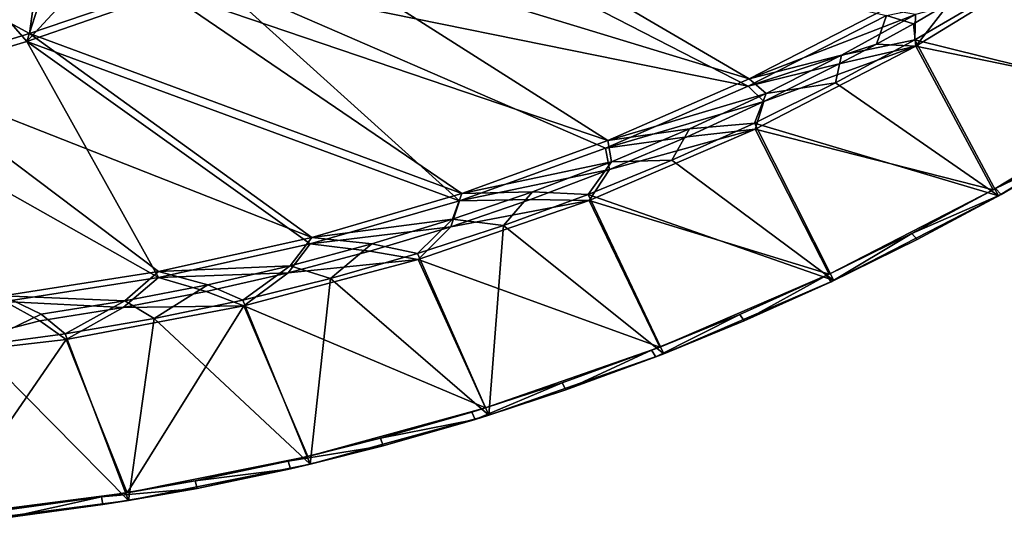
# Model space of a CAD drawing. Header units: metres. Extents: x 0 to 1651, y -1070 to 0.
# Tile 58 of 112: x 757 to 1132, y -1066 to -873. Entities that reach past the tile are written whole.
import ezdxf

# ---------------------------------------------------------------- set-up
doc = ezdxf.new("R2010")
doc.units = ezdxf.units.M

msp = doc.modelspace()

# ---------------------------------------------------------------- linework, layer by layer
at = {"layer": 'None'}
for points in [[(829.854187, -856.684265, -63), (759.171509, -881.255981, -63), (829.429016, -805.309204, -406)], [(829.429016, -805.309204, -406), (759.171509, -881.255981, -63), (777.389954, -824.316711, -406)], [(909.21582, -822.047546, -60), (860.133179, -842.287231, -60), (1034.935425, -895.568054, -60)], [(909.21582, -822.047546, -60), (1034.935425, -895.568054, -60), (1086.735718, -868.975159, -60)], [(759.171509, -881.255981, -63), (724.750854, -841.593079, -406), (777.389954, -824.316711, -406)], [(767.005127, -828.957031, -377.175201), (705.588745, -848.473389, -377.175201), (760.212036, -878.177368, -60)], [(810.449463, -861.003113, -60), (767.005127, -828.957031, -377.175201), (760.212036, -878.177368, -60)], [(829.854187, -856.684265, -63), (899.523071, -829.016846, -63), (1034.51062, -898.381042, -63)], [(899.523071, -829.016846, -63), (1087.299927, -871.384155, -63), (1034.51062, -898.381042, -63)], [(759.171509, -881.255981, -63), (687.702698, -902.677124, -63), (724.750854, -841.593079, -406)], [(860.133179, -842.287231, -60), (810.449463, -861.003113, -60), (981.020203, -919.08783, -60)], [(860.133179, -842.287231, -60), (981.020203, -919.08783, -60), (1034.935425, -895.568054, -60)], [(1127.88147, -863.151611), (1190.605591, -903.477844), (1156.94751, -844.564758)], [(760.212036, -878.177368, -60), (705.588745, -848.473389, -377.175201), (709.468689, -893.793701, -60)], [(1157.276123, -847.042664, -3), (1188.211548, -901.459106, -3), (1098.481079, -883.086121, -3)], [(1157.276123, -847.042664, -3), (1098.481079, -883.086121, -3), (1111.576904, -866.417419, -32.154259)], [(759.171509, -881.255981, -63), (829.854187, -856.684265, -63), (924.319275, -942.038391, -63)], [(924.319275, -942.038391, -63), (829.854187, -856.684265, -63), (980.108887, -921.961182, -63)], [(829.854187, -856.684265, -63), (1034.51062, -898.381042, -63), (980.108887, -921.961182, -63)], [(810.449463, -861.003113, -60), (760.212036, -878.177368, -60), (925.265564, -939.302734, -60)], [(810.449463, -861.003113, -60), (925.265564, -939.302734, -60), (981.020203, -919.08783, -60)], [(1190.605591, -903.477844), (1127.88147, -863.151611), (1098.15979, -880.670776)], [(1098.423218, -870.988586, -29.892235), (1098.15979, -880.670776), (1127.88147, -863.151611)], [(1097.671753, -874.525269, -32.135326), (1087.299927, -871.384155, -63), (1111.576904, -866.417419, -32.154259)], [(1098.481079, -883.086121, -3), (1097.671753, -874.525269, -32.135326), (1111.576904, -866.417419, -32.154259)], [(1034.51062, -898.381042, -63), (1087.299927, -871.384155, -63), (1083.576538, -882.284058, -32.146748)], [(1086.735718, -868.975159, -60), (1034.935425, -895.568054, -60), (1098.423218, -870.988586, -29.892235)], [(1034.935425, -895.568054, -60), (1070.1604, -886.520691, -29.882597), (1098.423218, -870.988586, -29.892235)], [(1098.423218, -870.988586, -29.892235), (1070.1604, -886.520691, -29.882597), (1098.15979, -880.670776)], [(1083.576538, -882.284058, -32.146748), (1087.299927, -871.384155, -63), (1097.671753, -874.525269, -32.135326)], [(1098.481079, -883.086121, -3), (1083.576538, -882.284058, -32.146748), (1097.671753, -874.525269, -32.135326)], [(760.212036, -878.177368, -60), (709.468689, -893.793701, -60), (867.978882, -956.014832, -60)], [(760.212036, -878.177368, -60), (867.978882, -956.014832, -60), (925.265564, -939.302734, -60)], [(687.702698, -902.677124, -63), (759.171509, -881.255981, -63), (809.482178, -971.373596, -63)], [(759.171509, -881.255981, -63), (867.367065, -958.531433, -63), (809.482178, -971.373596, -63)], [(867.367065, -958.531433, -63), (759.171509, -881.255981, -63), (924.319275, -942.038391, -63)], [(1069.337402, -889.777161, -32.166546), (1034.51062, -898.381042, -63), (1083.576538, -882.284058, -32.146748)], [(1098.481079, -883.086121, -3), (1128.01062, -937.897156, -3), (1037.226318, -914.770264, -3)], [(1098.481079, -883.086121, -3), (1037.226318, -914.770264, -3), (1040.547119, -904.169006, -32.176178)], [(1040.547119, -904.169006, -32.176178), (1069.337402, -889.777161, -32.166546), (1098.481079, -883.086121, -3)], [(1130.14502, -940.140625), (1098.15979, -880.670776), (1067.821533, -897.099182)], [(1070.1604, -886.520691, -29.882597), (1067.821533, -897.099182), (1098.15979, -880.670776)], [(1069.337402, -889.777161, -32.166546), (1083.576538, -882.284058, -32.146748), (1098.481079, -883.086121, -3)], [(1130.14502, -940.140625), (1190.605591, -903.477844), (1098.15979, -880.670776)], [(1188.211548, -901.459106, -3), (1128.01062, -937.897156, -3), (1098.481079, -883.086121, -3)], [(1070.1604, -886.520691, -29.882597), (1034.935425, -895.568054, -60), (1041.377563, -901.070007, -29.872959)], [(1067.821533, -897.099182), (1070.1604, -886.520691, -29.882597), (1041.377563, -901.070007, -29.872959)], [(1034.51062, -898.381042, -63), (1069.337402, -889.777161, -32.166546), (1040.547119, -904.169006, -32.176178)], [(709.468689, -893.793701, -60), (809.494446, -969.064758, -60), (867.978882, -956.014832, -60)], [(809.494446, -969.064758, -60), (709.468689, -893.793701, -60), (750.167175, -978.336487, -60)], [(1034.935425, -895.568054, -60), (981.020203, -919.08783, -60), (1041.377563, -901.070007, -29.872959)], [(1036.906738, -912.415222), (1130.14502, -940.140625), (1067.821533, -897.099182)], [(1036.906738, -912.415222), (1067.821533, -897.099182), (1041.377563, -901.070007, -29.872959)], [(980.108887, -921.961182, -63), (1034.51062, -898.381042, -63), (1040.547119, -904.169006, -32.176178)], [(1041.377563, -901.070007, -29.872959), (981.020203, -919.08783, -60), (1012.108948, -914.619263, -29.863321)], [(1036.906738, -912.415222), (1041.377563, -901.070007, -29.872959), (1012.108948, -914.619263, -29.863321)], [(1188.211548, -901.459106, -3), (1160.307129, -919.058594, -45), (1128.01062, -937.897156, -3)], [(687.702698, -902.677124, -63), (809.482178, -971.373596, -63), (750.898499, -980.512817, -63)], [(1040.547119, -904.169006, -32.176178), (1011.327209, -917.678345, -32.161396), (980.108887, -921.961182, -63)], [(1037.226318, -914.770264, -3), (1011.327209, -917.678345, -32.161396), (1040.547119, -904.169006, -32.176178)], [(1190.605591, -903.477844), (1130.14502, -940.140625), (1162.582031, -921.185852, -45)], [(1005.456177, -926.598511), (1067.287231, -972.521912), (1036.906738, -912.415222)], [(1005.456177, -926.598511), (1036.906738, -912.415222), (1012.108948, -914.619263, -29.863321)], [(1067.287231, -972.521912), (1130.14502, -940.140625), (1036.906738, -912.415222)], [(1037.226318, -914.770264, -3), (1065.431519, -970.0802, -3), (973.837769, -941.934753, -3)], [(1037.226318, -914.770264, -3), (973.837769, -941.934753, -3), (981.644165, -930.1604, -32.150837)], [(981.020203, -919.08783, -60), (982.389282, -927.152161, -29.853683), (1012.108948, -914.619263, -29.863321)], [(1011.327209, -917.678345, -32.161396), (1037.226318, -914.770264, -3), (981.644165, -930.1604, -32.150837)], [(1012.108948, -914.619263, -29.863321), (982.389282, -927.152161, -29.853683), (1005.456177, -926.598511)], [(1128.01062, -937.897156, -3), (1065.431519, -970.0802, -3), (1037.226318, -914.770264, -3)], [(981.020203, -919.08783, -60), (925.265564, -939.302734, -60), (982.389282, -927.152161, -29.853683)], [(1011.327209, -917.678345, -32.161396), (981.644165, -930.1604, -32.150837), (980.108887, -921.961182, -63)], [(1160.307129, -919.058594, -45), (1128.970337, -937.360107, -45), (1128.01062, -937.897156, -3)], [(1128.970337, -937.360107, -45), (1160.307129, -919.058594, -45), (1162.582031, -921.185852, -45)], [(980.108887, -921.961182, -63), (981.644165, -930.1604, -32.150837), (924.319275, -942.038391, -63)], [(1128.970337, -937.360107, -45), (1162.582031, -921.185852, -45), (1131.108887, -939.600281, -45)], [(1162.582031, -921.185852, -45), (1130.14502, -940.140625), (1131.108887, -939.600281, -45)], [(925.265564, -939.302734, -60), (952.254028, -938.653625, -29.844046), (982.389282, -927.152161, -29.853683)], [(982.389282, -927.152161, -29.853683), (952.254028, -938.653625, -29.844046), (973.511414, -939.630554)], [(1067.287231, -972.521912), (1005.456177, -926.598511), (973.511414, -939.630554)], [(982.389282, -927.152161, -29.853683), (973.511414, -939.630554), (1005.456177, -926.598511)], [(981.644165, -930.1604, -32.150837), (951.527649, -941.585449, -32.147835), (924.319275, -942.038391, -63)], [(981.644165, -930.1604, -32.150837), (973.837769, -941.934753, -3), (951.527649, -941.585449, -32.147835)], [(925.265564, -939.302734, -60), (867.978882, -956.014832, -60), (921.739014, -949.109924, -29.834408)], [(952.254028, -938.653625, -29.844046), (925.265564, -939.302734, -60), (921.739014, -949.109924, -29.834408)], [(941.114441, -951.494019), (952.254028, -938.653625, -29.844046), (921.739014, -949.109924, -29.834408)], [(952.254028, -938.653625, -29.844046), (941.114441, -951.494019), (973.511414, -939.630554)], [(1128.01062, -937.897156, -3), (1096.999756, -954.530701, -45), (1065.431519, -970.0802, -3)], [(1128.01062, -937.897156, -3), (1128.970337, -937.360107, -45), (1096.999756, -954.530701, -45)], [(1096.999756, -954.530701, -45), (1128.970337, -937.360107, -45), (1131.108887, -939.600281, -45)], [(921.023987, -951.954468, -32.148979), (867.367065, -958.531433, -63), (924.319275, -942.038391, -63)], [(973.837769, -941.934753, -3), (1000.774658, -997.853943, -3), (908.648254, -964.436951, -3)], [(921.023987, -951.954468, -32.148979), (973.837769, -941.934753, -3), (908.648254, -964.436951, -3)], [(924.319275, -942.038391, -63), (951.527649, -941.585449, -32.147835), (921.023987, -951.954468, -32.148979)], [(951.527649, -941.585449, -32.147835), (973.837769, -941.934753, -3), (921.023987, -951.954468, -32.148979)], [(1002.334961, -1000.465759), (973.511414, -939.630554), (941.114441, -951.494019)], [(1002.334961, -1000.465759), (1067.287231, -972.521912), (973.511414, -939.630554)], [(1065.431519, -970.0802, -3), (1000.774658, -997.853943, -3), (973.837769, -941.934753, -3)], [(1130.14502, -940.140625), (1067.287231, -972.521912), (1098.99707, -956.876709, -45)], [(1096.999756, -954.530701, -45), (1131.108887, -939.600281, -45), (1098.99707, -956.876709, -45)], [(1130.14502, -940.140625), (1098.99707, -956.876709, -45), (1131.108887, -939.600281, -45)], [(921.739014, -949.109924, -29.834408), (867.978882, -956.014832, -60), (890.880676, -958.508423, -29.82477)], [(908.308105, -962.17334), (921.739014, -949.109924, -29.834408), (890.880676, -958.508423, -29.82477)], [(908.308105, -962.17334), (941.114441, -951.494019), (921.739014, -949.109924, -29.834408)], [(890.179504, -961.26825, -32.150867), (867.367065, -958.531433, -63), (921.023987, -951.954468, -32.148979)], [(908.648254, -964.436951, -3), (890.179504, -961.26825, -32.150867), (921.023987, -951.954468, -32.148979)], [(935.601135, -1023.837463), (941.114441, -951.494019), (908.308105, -962.17334)], [(935.601135, -1023.837463), (1002.334961, -1000.465759), (941.114441, -951.494019)], [(1096.999756, -954.530701, -45), (1064.436401, -970.548462, -45), (1065.431519, -970.0802, -3)], [(1064.436401, -970.548462, -45), (1096.999756, -954.530701, -45), (1066.287598, -972.993042, -45)], [(1066.287598, -972.993042, -45), (1096.999756, -954.530701, -45), (1098.99707, -956.876709, -45)], [(867.978882, -956.014832, -60), (809.494446, -969.064758, -60), (859.715698, -966.83783, -29.815132)], [(867.978882, -956.014832, -60), (859.715698, -966.83783, -29.815132), (890.880676, -958.508423, -29.82477)], [(1067.287231, -972.521912), (1066.287598, -972.993042, -45), (1098.99707, -956.876709, -45)], [(809.482178, -971.373596, -63), (867.367065, -958.531433, -63), (859.038757, -969.525696, -32.150772)], [(859.038757, -969.525696, -32.150772), (867.367065, -958.531433, -63), (890.179504, -961.26825, -32.150867)], [(859.038757, -969.525696, -32.150772), (890.179504, -961.26825, -32.150867), (908.648254, -964.436951, -3)], [(890.880676, -958.508423, -29.82477), (859.715698, -966.83783, -29.815132), (875.135681, -971.654358)], [(875.135681, -971.654358), (908.308105, -962.17334), (890.880676, -958.508423, -29.82477)], [(908.648254, -964.436951, -3), (934.350159, -1021.084961, -3), (842.000183, -982.158691, -3)], [(842.000183, -982.158691, -3), (859.038757, -969.525696, -32.150772), (908.648254, -964.436951, -3)], [(875.135681, -971.654358), (935.601135, -1023.837463), (908.308105, -962.17334)], [(1000.774658, -997.853943, -3), (934.350159, -1021.084961, -3), (908.648254, -964.436951, -3)], [(809.494446, -969.064758, -60), (750.167175, -978.336487, -60), (796.614685, -980.250916, -29.795856)], [(828.281189, -974.088257, -29.805494), (809.494446, -969.064758, -60), (796.614685, -980.250916, -29.795856)], [(827.638062, -976.717407, -32.148846), (809.482178, -971.373596, -63), (859.038757, -969.525696, -32.150772)], [(809.494446, -969.064758, -60), (828.281189, -974.088257, -29.805494), (859.715698, -966.83783, -29.815132)], [(827.638062, -976.717407, -32.148846), (859.038757, -969.525696, -32.150772), (842.000183, -982.158691, -3)], [(859.715698, -966.83783, -29.815132), (828.281189, -974.088257, -29.805494), (841.640808, -979.924622)], [(859.715698, -966.83783, -29.815132), (841.640808, -979.924622), (875.135681, -971.654358)], [(750.898499, -980.512817, -63), (809.482178, -971.373596, -63), (796.01178, -982.831787, -32.145981)], [(809.482178, -971.373596, -63), (827.638062, -976.717407, -32.148846), (796.01178, -982.831787, -32.145981)], [(841.640808, -979.924622), (867.406982, -1042.524658), (875.135681, -971.654358)], [(867.406982, -1042.524658), (935.601135, -1023.837463), (875.135681, -971.654358)], [(1065.431519, -970.0802, -3), (1031.321777, -985.393005, -45), (1000.774658, -997.853943, -3)], [(1067.287231, -972.521912), (1002.334961, -1000.465759), (1033.022461, -987.92865, -45)], [(1065.431519, -970.0802, -3), (1064.436401, -970.548462, -45), (1031.321777, -985.393005, -45)], [(1031.321777, -985.393005, -45), (1064.436401, -970.548462, -45), (1033.022461, -987.92865, -45)], [(1033.022461, -987.92865, -45), (1064.436401, -970.548462, -45), (1066.287598, -972.993042, -45)], [(1066.287598, -972.993042, -45), (1067.287231, -972.521912), (1033.022461, -987.92865, -45)], [(796.01178, -982.831787, -32.145981), (827.638062, -976.717407, -32.148846), (842.000183, -982.158691, -3)], [(796.614685, -980.250916, -29.795856), (807.867737, -986.973267), (828.281189, -974.088257, -29.805494)], [(828.281189, -974.088257, -29.805494), (807.867737, -986.973267), (841.640808, -979.924622)], [(705.734619, -1002.91449, -3), (750.898499, -980.512817, -63), (764.194214, -987.857178, -32.143085)], [(750.167175, -978.336487, -60), (739.665466, -997.369873), (764.753906, -985.31842, -29.786219)], [(796.614685, -980.250916, -29.795856), (750.167175, -978.336487, -60), (764.753906, -985.31842, -29.786219)], [(750.898499, -980.512817, -63), (796.01178, -982.831787, -32.145981), (764.194214, -987.857178, -32.143085)], [(764.753906, -985.31842, -29.786219), (773.860962, -992.790894), (796.614685, -980.250916, -29.795856)], [(773.860962, -992.790894), (807.867737, -986.973267), (796.614685, -980.250916, -29.795856)], [(867.406982, -1042.524658), (841.640808, -979.924622), (807.867737, -986.973267)], [(764.194214, -987.857178, -32.143085), (796.01178, -982.831787, -32.145981), (774.243713, -995.007019, -3)], [(842.000183, -982.158691, -3), (797.480347, -1053.495605, -3), (774.243713, -995.007019, -3)], [(796.01178, -982.831787, -32.145981), (842.000183, -982.158691, -3), (774.243713, -995.007019, -3)], [(842.000183, -982.158691, -3), (866.476868, -1039.661865, -3), (797.480347, -1053.495605, -3)], [(934.350159, -1021.084961, -3), (866.476868, -1039.661865, -3), (842.000183, -982.158691, -3)], [(774.243713, -995.007019, -3), (705.734619, -1002.91449, -3), (764.194214, -987.857178, -32.143085)], [(764.753906, -985.31842, -29.786219), (739.665466, -997.369873), (773.860962, -992.790894)], [(798.080994, -1056.437134), (807.867737, -986.973267), (773.860962, -992.790894)], [(798.080994, -1056.437134), (867.406982, -1042.524658), (807.867737, -986.973267)], [(1031.321777, -985.393005, -45), (997.697998, -999.045288, -45), (1000.774658, -997.853943, -3)], [(997.697998, -999.045288, -45), (1031.321777, -985.393005, -45), (999.244141, -1001.664368, -45)], [(999.244141, -1001.664368, -45), (1031.321777, -985.393005, -45), (1033.022461, -987.92865, -45)], [(1033.022461, -987.92865, -45), (1002.334961, -1000.465759), (999.244141, -1001.664368, -45)], [(774.243713, -995.007019, -3), (727.69165, -1062.519775, -3), (705.734619, -1002.91449, -3)], [(797.480347, -1053.495605, -3), (727.69165, -1062.519775, -3), (774.243713, -995.007019, -3)], [(739.665466, -997.369873), (798.080994, -1056.437134), (773.860962, -992.790894)], [(727.957031, -1065.508057), (798.080994, -1056.437134), (739.665466, -997.369873)], [(1000.774658, -997.853943, -3), (963.608093, -1011.487976, -45), (934.350159, -1021.084961, -3)], [(1000.774658, -997.853943, -3), (997.697998, -999.045288, -45), (963.608093, -1011.487976, -45)], [(963.608093, -1011.487976, -45), (997.697998, -999.045288, -45), (964.995972, -1014.182617, -45)], [(964.995972, -1014.182617, -45), (997.697998, -999.045288, -45), (999.244141, -1001.664368, -45)], [(1002.334961, -1000.465759), (935.601135, -1023.837463), (964.995972, -1014.182617, -45)], [(1002.334961, -1000.465759), (964.995972, -1014.182617, -45), (999.244141, -1001.664368, -45)], [(963.608093, -1011.487976, -45), (929.095581, -1022.7052, -45), (934.350159, -1021.084961, -3)], [(929.095581, -1022.7052, -45), (963.608093, -1011.487976, -45), (930.321838, -1025.467407, -45)], [(930.321838, -1025.467407, -45), (963.608093, -1011.487976, -45), (964.995972, -1014.182617, -45)], [(935.601135, -1023.837463), (930.321838, -1025.467407, -45), (964.995972, -1014.182617, -45)], [(934.350159, -1021.084961, -3), (894.204407, -1032.682617, -45), (866.476868, -1039.661865, -3)], [(934.350159, -1021.084961, -3), (929.095581, -1022.7052, -45), (894.204407, -1032.682617, -45)], [(935.601135, -1023.837463), (867.406982, -1042.524658), (895.266052, -1035.504272, -45)], [(894.204407, -1032.682617, -45), (929.095581, -1022.7052, -45), (930.321838, -1025.467407, -45)], [(894.204407, -1032.682617, -45), (930.321838, -1025.467407, -45), (895.266052, -1035.504272, -45)], [(930.321838, -1025.467407, -45), (935.601135, -1023.837463), (895.266052, -1035.504272, -45)], [(894.204407, -1032.682617, -45), (858.979126, -1041.407349, -45), (866.476868, -1039.661865, -3)], [(858.979126, -1041.407349, -45), (894.204407, -1032.682617, -45), (895.266052, -1035.504272, -45)], [(858.979126, -1041.407349, -45), (895.266052, -1035.504272, -45), (859.873596, -1044.280273, -45)], [(895.266052, -1035.504272, -45), (867.406982, -1042.524658), (859.873596, -1044.280273, -45)], [(866.476868, -1039.661865, -3), (823.464722, -1048.86853, -45), (797.480347, -1053.495605, -3)], [(866.476868, -1039.661865, -3), (858.979126, -1041.407349, -45), (823.464722, -1048.86853, -45)], [(867.406982, -1042.524658), (798.080994, -1056.437134), (824.189758, -1051.78418, -45)], [(823.464722, -1048.86853, -45), (858.979126, -1041.407349, -45), (859.873596, -1044.280273, -45)], [(823.464722, -1048.86853, -45), (859.873596, -1044.280273, -45), (824.189758, -1051.78418, -45)], [(867.406982, -1042.524658), (824.189758, -1051.78418, -45), (859.873596, -1044.280273, -45)], [(823.464722, -1048.86853, -45), (787.706482, -1055.056519, -45), (797.480347, -1053.495605, -3)], [(787.706482, -1055.056519, -45), (823.464722, -1048.86853, -45), (824.189758, -1051.78418, -45)], [(787.706482, -1055.056519, -45), (824.189758, -1051.78418, -45), (788.260315, -1058.00647, -45)], [(798.080994, -1056.437134), (788.260315, -1058.00647, -45), (824.189758, -1051.78418, -45)], [(797.480347, -1053.495605, -3), (751.750061, -1059.963379, -45), (727.69165, -1062.519775, -3)], [(797.480347, -1053.495605, -3), (787.706482, -1055.056519, -45), (751.750061, -1059.963379, -45)], [(751.750061, -1059.963379, -45), (787.706482, -1055.056519, -45), (752.131165, -1062.939209, -45)], [(752.131165, -1062.939209, -45), (787.706482, -1055.056519, -45), (788.260315, -1058.00647, -45)], [(798.080994, -1056.437134), (727.957031, -1065.508057), (752.131165, -1062.939209, -45)], [(788.260315, -1058.00647, -45), (798.080994, -1056.437134), (752.131165, -1062.939209, -45)]]:
    msp.add_3dface(points, dxfattribs=at)

doc.saveas('drawing.dxf')
